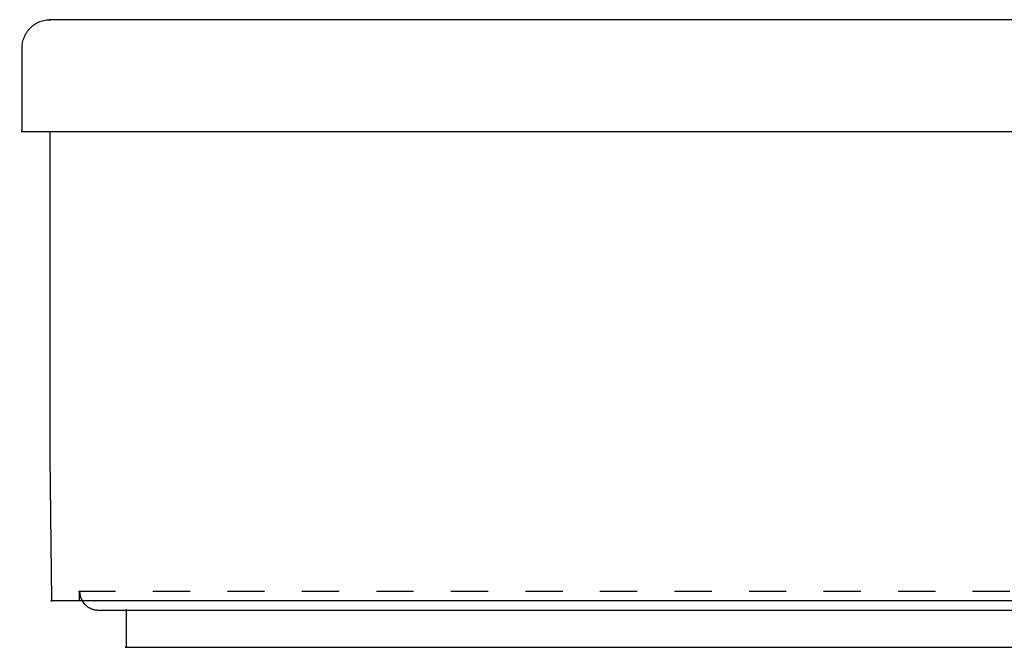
# Model space of a CAD drawing. Header units: millimetres. Extents: x -792 to 4548, y -647 to 5705.
# Tile 1 of 54: x -715 to -663, y -623 to -589. Entities that reach past the tile are written whole.
import ezdxf

# ---------------------------------------------------------------- set-up
doc = ezdxf.new("R2010")
doc.units = ezdxf.units.MM
doc.linetypes.add('Hidden', pattern=[4, 2, -2])
doc.layers.add('Make2D$Hidden$Curves', color=7, linetype='Hidden', true_color=0x8c8c8c)
doc.layers.add('Make2D$Visible$Curves', color=7, linetype='Continuous', true_color=0x000000)

msp = doc.modelspace()

# ---------------------------------------------------------------- linework, layer by layer
at = {"layer": 'Make2D$Hidden$Curves', "color": 253, "lineweight": -3, "true_color": 0xa0a0a0}
for points, weights in [([(-626.247, -619.585), (-712.175, -619.585), (-712.175, -619.585)], [1, 0.707106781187, 1]), ([(-712.175, -619.585), (-712.175, -619.853), (-712.042, -620.085)], [1, 0.900099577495, 0.868347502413])]:
    msp.add_rational_spline(points, weights, degree=2, dxfattribs=at)
msp.add_open_spline([(-712.175, -620.085), (-712.175, -619.835), (-712.175, -619.585)], degree=2, dxfattribs=at)
at = {"layer": 'Make2D$Visible$Curves', "color": 253, "lineweight": -3, "true_color": 0xa0a0a0}
for points, weights in [([(-715.257, -590.385), (-715.257, -588.885), (-713.757, -588.885)], [1, 0.707106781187, 1]), ([(-715.257, -594.885), (-715.257, -594.885), (-626.247, -594.885)], [1, 0.707106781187, 1]), ([(-626.247, -620.085), (-713.666, -620.085), (-713.666, -620.085)], [1, 0.707106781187, 1]), ([(-711.175, -620.585), (-711.175, -620.585), (-709.663, -620.585)], [1, 0.9622210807, 0.934188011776]), ([(-709.662, -620.585), (-709.662, -620.585), (-626.247, -620.585)], [1, 0.707106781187, 1])]:
    msp.add_rational_spline(points, weights, degree=2, dxfattribs=at)
for points, weights, knots in [([(-538.736, -588.885), (-538.736, -588.885), (-626.247, -588.885), (-713.757, -588.885), (-713.757, -588.885)], [1, 0.707106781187, 1, 0.707106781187, 1], [274.921448, 274.921448, 274.921448, 412.382172, 412.382172, 549.842896, 549.842896, 549.842896]), ([(-712.042, -620.085), (-711.976, -620.199), (-711.883, -620.292), (-711.59, -620.585), (-711.175, -620.585)], [0.868347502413, 0.853553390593, 0.853553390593, 0.853553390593, 1], [0.565122, 0.565122, 0.565122, 0.828427, 0.828427, 1.656854, 1.656854, 1.656854]), ([(-709.662, -622.585), (-709.662, -622.585), (-626.247, -622.585), (-542.831, -622.585), (-542.831, -622.585)], [1, 0.707106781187, 1, 0.707106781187, 1], [-131.029196, -131.029196, -131.029196, 0, 0, 131.029196, 131.029196, 131.029196])]:
    msp.add_rational_spline(points, weights, degree=2, knots=knots, dxfattribs=at)
for points in [[(-715.257, -594.885), (-715.257, -592.635), (-715.257, -590.385)], [(-713.749, -612.971), (-713.749, -603.928), (-713.749, -594.885)], [(-713.666, -620.085), (-713.708, -616.528), (-713.749, -612.971)], [(-709.662, -622.585), (-709.662, -621.585), (-709.662, -620.585)]]:
    msp.add_open_spline(points, degree=2, dxfattribs=at)

doc.saveas('drawing.dxf')
